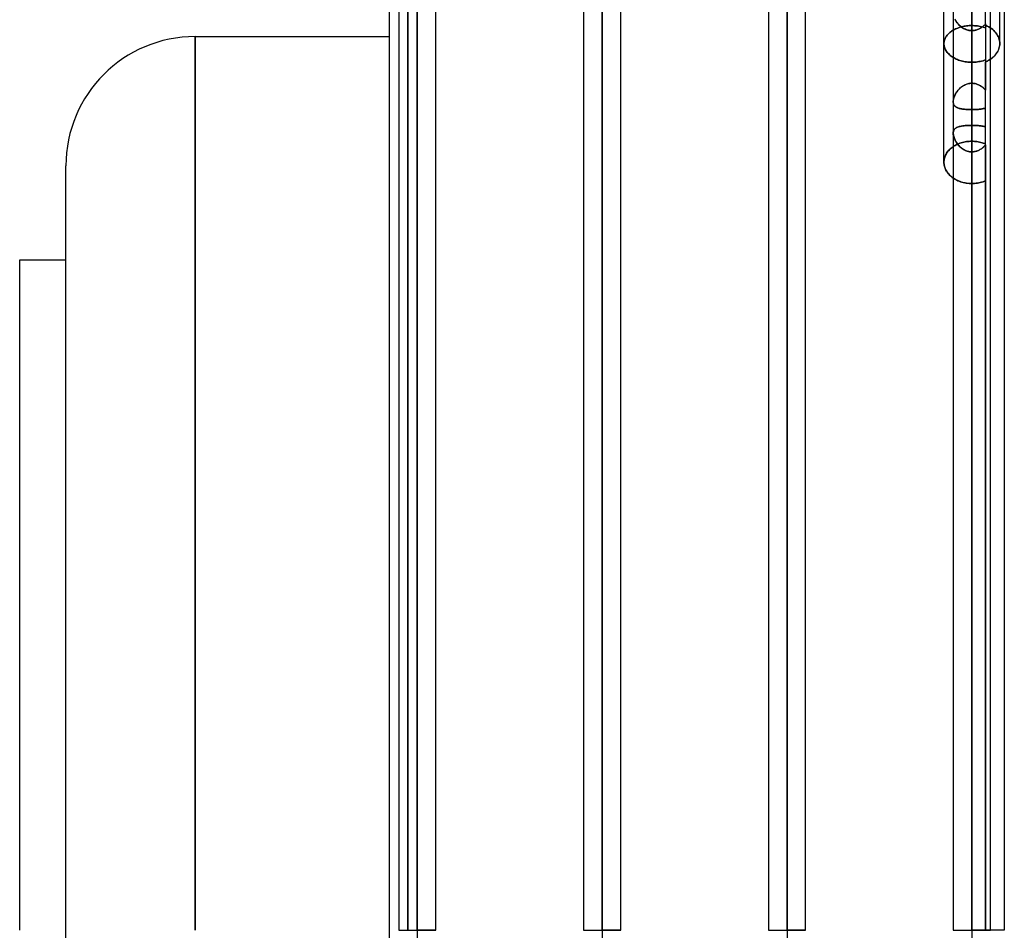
# Model space of a CAD drawing. Header units: millimetres. Extents: x -120 to 100, y -270 to 270.
# Tile 42 of 79: x -70 to -17, y 0 to 49. Entities that reach past the tile are written whole.
import ezdxf

# ---------------------------------------------------------------- set-up
doc = ezdxf.new("R2010")
doc.units = ezdxf.units.MM
doc.layers.add('MAIN-1', color=7, linetype='Continuous')
doc.layers.add('MAIN-2', color=7, linetype='Continuous')

msp = doc.modelspace()

# ---------------------------------------------------------------- linework, layer by layer
at = {"layer": 'MAIN-1'}
for p, q in [((-28.489, 153.345), (-28.489, 0)), ((-18.489, 153.345), (-18.489, 0)), ((-29.496, 152.508), (-29.496, 0)), ((-27.481, 0), (-27.481, 152.399)), ((-19.496, 152.399), (-19.496, 0)), ((-17.481, 0), (-17.481, 152.399)), ((-38.489, 146.091), (-38.489, 0)), ((-37.481, 0), (-37.481, 145.425)), ((-39.496, 145.38), (-39.496, 0)), ((-48.489, 138.963), (-48.489, 0)), ((-49.496, 138.423), (-49.496, 0)), ((-47.481, 0), (-47.481, 138.299)), ((-16.733, 72.54), (-16.733, 0)), ((-50, -62.472), (-50, 62.472)), ((-16.978, 47.987), (-16.978, 51.222)), ((-20, 41.561), (-20, 50.443)), ((-60.5, 0), (-60.5, 48.36)), ((-60.5, 48.36), (-50, 48.36)), ((-16.981, 47.916), (-16.978, 47.987)), ((-17.23, 47.356), (-17.178, 47.42)), ((-17.178, 47.42), (-17.131, 47.486)), ((-17.131, 47.486), (-17.09, 47.555)), ((-17.09, 47.555), (-17.056, 47.626)), ((-17.056, 47.626), (-17.027, 47.698)), ((-17.027, 47.698), (-17.006, 47.771)), ((-17.006, 47.771), (-16.99, 47.844)), ((-16.99, 47.844), (-16.981, 47.916)), ((-17.481, 47.135), (-17.413, 47.185)), ((-17.413, 47.185), (-17.348, 47.238)), ((-17.348, 47.238), (-17.287, 47.295)), ((-17.287, 47.295), (-17.23, 47.356)), ((-20, 41.561), (-19.998, 41.506)), ((-67.5, -41.36), (-67.5, 41.36)), ((-19.998, 41.506), (-19.993, 41.451)), ((-19.993, 41.451), (-19.984, 41.395)), ((-19.984, 41.395), (-19.971, 41.339)), ((-19.971, 41.339), (-19.954, 41.282)), ((-19.954, 41.282), (-19.934, 41.227)), ((-19.934, 41.227), (-19.91, 41.171)), ((-19.91, 41.171), (-19.883, 41.117)), ((-19.883, 41.117), (-19.851, 41.064)), ((-19.851, 41.064), (-19.817, 41.012)), ((-19.817, 41.012), (-19.779, 40.962)), ((-19.779, 40.962), (-19.738, 40.913)), ((-19.738, 40.913), (-19.694, 40.866)), ((-19.694, 40.866), (-19.648, 40.821)), ((-19.648, 40.821), (-19.599, 40.779)), ((-19.599, 40.779), (-19.549, 40.739)), ((-19.549, 40.739), (-19.496, 40.701)), ((-70, 0), (-70, 36.27)), ((-70, 36.27), (-67.5, 36.27)), ((-49.496, 0), (-48.489, 0)), ((-48.489, 0), (-48.489, -138.963)), ((-47.481, 0), (-48.489, 0)), ((-39.496, 0), (-38.489, 0)), ((-38.489, 0), (-38.489, -146.091)), ((-37.481, 0), (-38.489, 0)), ((-29.496, 0), (-28.489, 0)), ((-28.489, 0), (-28.489, -153.345)), ((-27.481, 0), (-28.489, 0)), ((-19.496, 0), (-18.489, 0)), ((-18.489, 0), (-18.489, -153.345)), ((-17.481, 0), (-18.489, 0)), ((-16.733, 0), (-17.481, 0))]:
    msp.add_line(p, q, dxfattribs=at)
msp.add_arc((-60.5, 41.36), 7, 90, 180, dxfattribs=at)
at = {"layer": 'MAIN-2'}
for p, q in [((-28.489, 0), (-28.489, 153.345)), ((-18.489, 0), (-18.489, 153.345)), ((-28.489, 151.835), (-28.489, 0)), ((-28.489, 0), (-28.489, 151.835)), ((-18.489, 0), (-18.489, 152.013)), ((-38.489, 0), (-38.489, 146.091)), ((-38.489, 144.71), (-38.489, 0)), ((-38.489, 0), (-38.489, 144.71)), ((-48.489, 0), (-48.489, 138.963)), ((-48.489, 137.431), (-48.489, 0)), ((-48.489, 0), (-48.489, 137.431)), ((-48.489, 0), (-48.489, 127.737)), ((-48.489, 127.737), (-48.489, 0)), ((-48.489, 126.312), (-48.489, 0)), ((-48.489, 0), (-48.489, 126.312)), ((-48.489, 0), (-48.489, 116.617)), ((-48.489, 116.617), (-48.489, 0)), ((-48.489, 115.192), (-48.489, 0)), ((-48.489, 0), (-48.489, 115.192)), ((-48.489, 0), (-48.489, 105.496)), ((-48.489, 105.496), (-48.489, 0)), ((-48.489, 104.07), (-48.489, 0)), ((-48.489, 0), (-48.489, 104.07)), ((-48.489, 0), (-48.489, 94.373)), ((-48.489, 94.373), (-48.489, 0)), ((-48.489, 92.947), (-48.489, 0)), ((-48.489, 0), (-48.489, 92.947)), ((-48.489, 0), (-48.489, 83.248)), ((-48.489, 83.248), (-48.489, 0)), ((-48.489, 81.821), (-48.489, 0)), ((-48.489, 0), (-48.489, 81.821)), ((-48.489, 0), (-48.489, 72.119)), ((-48.489, 72.119), (-48.489, 0)), ((-48.489, 70.873), (-48.489, 0)), ((-48.489, 0), (-48.489, 70.873)), ((-38.489, 0), (-38.489, 65.07)), ((-38.489, 65.07), (-38.489, 0)), ((-49, 63.472), (-49, 0)), ((-49, 0), (-49, 63.472)), ((-38.489, 63.743), (-38.489, 0)), ((-38.489, 0), (-38.489, 63.743)), ((-28.489, 0), (-28.489, 57.927)), ((-28.489, 57.927), (-28.489, 0)), ((-28.489, 56.611), (-28.489, 0)), ((-28.489, 0), (-28.489, 56.611)), ((-17.743, 48.967), (-17.743, 53.519)), ((-18.489, 51.536), (-18.489, 0)), ((-18.489, 51.536), (-18.489, 45.832)), ((-18.489, 45.832), (-18.489, 51.536)), ((-18.489, 0), (-18.489, 50.779)), ((-18.489, 50.779), (-18.489, 0)), ((-18.489, 50.67), (-18.489, 48.952)), ((-18.489, 48.952), (-18.489, 50.67)), ((-18.489, 50.106), (-18.489, 45.832)), ((-18.489, 45.832), (-18.489, 50.106)), ((-19.408, 49.311), (-19.386, 49.267)), ((-19.374, 49.246), (-19.399, 49.292)), ((-19.386, 49.267), (-19.361, 49.222)), ((-19.347, 49.199), (-19.374, 49.246)), ((-19.361, 49.222), (-19.334, 49.179)), ((-19.317, 49.154), (-19.347, 49.199)), ((-19.334, 49.179), (-19.305, 49.136)), ((-19.285, 49.109), (-19.317, 49.154)), ((-19.305, 49.136), (-19.273, 49.093)), ((-19.25, 49.064), (-19.285, 49.109)), ((-19.273, 49.093), (-19.24, 49.052)), ((-19.213, 49.021), (-19.25, 49.064)), ((-19.24, 49.052), (-19.205, 49.013)), ((-19.173, 48.98), (-19.213, 49.021)), ((-19.205, 49.013), (-19.167, 48.974)), ((-18.489, 49.271), (-18.489, 0)), ((-18.489, 0), (-18.489, 49.271)), ((-18.489, 43.551), (-18.489, 49.271)), ((-18.489, 49.271), (-18.489, 43.551)), ((-17.773, 49.013), (-17.804, 48.981)), ((-17.803, 48.981), (-17.772, 49.013)), ((-17.743, 49.046), (-17.773, 49.013)), ((-17.772, 49.013), (-17.743, 49.046)), ((-17.743, 49.046), (-17.743, 46.991)), ((-19.758, 48.507), (-19.796, 48.467)), ((-19.796, 48.467), (-19.758, 48.507)), ((-19.717, 48.546), (-19.758, 48.507)), ((-19.758, 48.507), (-19.717, 48.546)), ((-19.674, 48.583), (-19.717, 48.546)), ((-19.717, 48.546), (-19.674, 48.583)), ((-19.629, 48.618), (-19.674, 48.583)), ((-19.674, 48.583), (-19.629, 48.618)), ((-19.582, 48.652), (-19.629, 48.618)), ((-19.629, 48.618), (-19.582, 48.652)), ((-19.533, 48.683), (-19.582, 48.652)), ((-19.582, 48.652), (-19.533, 48.683)), ((-19.481, 48.714), (-19.533, 48.683)), ((-19.533, 48.683), (-19.481, 48.714)), ((-19.427, 48.743), (-19.481, 48.714)), ((-19.481, 48.714), (-19.427, 48.743)), ((-19.37, 48.77), (-19.427, 48.743)), ((-19.427, 48.743), (-19.37, 48.77)), ((-19.31, 48.797), (-19.37, 48.77)), ((-19.37, 48.77), (-19.31, 48.797)), ((-19.248, 48.821), (-19.31, 48.797)), ((-19.31, 48.797), (-19.248, 48.821)), ((-19.184, 48.844), (-19.248, 48.821)), ((-19.248, 48.821), (-19.184, 48.844)), ((-19.118, 48.864), (-19.184, 48.844)), ((-19.184, 48.844), (-19.118, 48.864)), ((-19.13, 48.939), (-19.173, 48.98)), ((-19.167, 48.974), (-19.128, 48.938)), ((-19.086, 48.901), (-19.13, 48.939)), ((-19.128, 48.938), (-19.087, 48.903)), ((-19.051, 48.883), (-19.118, 48.864)), ((-19.118, 48.864), (-19.051, 48.883)), ((-19.087, 48.903), (-19.045, 48.87)), ((-19.039, 48.865), (-19.086, 48.901)), ((-18.982, 48.899), (-19.051, 48.883)), ((-19.051, 48.883), (-18.982, 48.899)), ((-19.045, 48.87), (-19, 48.839)), ((-18.99, 48.832), (-19.039, 48.865)), ((-19, 48.839), (-18.955, 48.81)), ((-18.94, 48.802), (-18.99, 48.832)), ((-18.912, 48.914), (-18.982, 48.899)), ((-18.982, 48.899), (-18.912, 48.914)), ((-18.955, 48.81), (-18.907, 48.784)), ((-18.888, 48.774), (-18.94, 48.802)), ((-18.842, 48.926), (-18.912, 48.914)), ((-18.912, 48.914), (-18.842, 48.926)), ((-18.907, 48.784), (-18.858, 48.76)), ((-18.834, 48.75), (-18.888, 48.774)), ((-18.858, 48.76), (-18.808, 48.739)), ((-18.771, 48.935), (-18.842, 48.926)), ((-18.842, 48.926), (-18.771, 48.935)), ((-18.778, 48.729), (-18.834, 48.75)), ((-18.808, 48.739), (-18.756, 48.722)), ((-18.722, 48.711), (-18.778, 48.729)), ((-18.7, 48.943), (-18.771, 48.935)), ((-18.771, 48.935), (-18.7, 48.943)), ((-18.756, 48.722), (-18.704, 48.707)), ((-18.664, 48.698), (-18.722, 48.711)), ((-18.704, 48.707), (-18.651, 48.695)), ((-18.629, 48.948), (-18.7, 48.943)), ((-18.7, 48.943), (-18.629, 48.948)), ((-18.606, 48.688), (-18.664, 48.698)), ((-18.651, 48.695), (-18.598, 48.687)), ((-18.558, 48.951), (-18.629, 48.948)), ((-18.629, 48.948), (-18.558, 48.951)), ((-18.548, 48.682), (-18.606, 48.688)), ((-18.598, 48.687), (-18.543, 48.682)), ((-18.489, 48.952), (-18.558, 48.951)), ((-18.558, 48.951), (-18.489, 48.952)), ((-18.489, 48.68), (-18.548, 48.682)), ((-18.543, 48.682), (-18.489, 48.68)), ((-18.414, 48.951), (-18.489, 48.952)), ((-18.489, 48.952), (-18.414, 48.951)), ((-18.443, 48.681), (-18.489, 48.68)), ((-18.489, 48.68), (-18.443, 48.681)), ((-18.489, 44.405), (-18.489, 48.68)), ((-18.489, 48.68), (-18.489, 44.405)), ((-18.489, 46.968), (-18.489, 48.68)), ((-18.489, 48.68), (-18.489, 46.968)), ((-18.398, 48.685), (-18.443, 48.681)), ((-18.443, 48.681), (-18.398, 48.685)), ((-18.338, 48.947), (-18.414, 48.951)), ((-18.414, 48.951), (-18.338, 48.947)), ((-18.353, 48.69), (-18.398, 48.685)), ((-18.398, 48.685), (-18.354, 48.69)), ((-18.354, 48.69), (-18.309, 48.698)), ((-18.308, 48.699), (-18.353, 48.69)), ((-18.261, 48.941), (-18.338, 48.947)), ((-18.338, 48.947), (-18.261, 48.941)), ((-18.309, 48.698), (-18.265, 48.709)), ((-18.264, 48.709), (-18.308, 48.699)), ((-18.265, 48.709), (-18.222, 48.721)), ((-18.221, 48.722), (-18.264, 48.709)), ((-18.184, 48.932), (-18.261, 48.941)), ((-18.261, 48.941), (-18.184, 48.932)), ((-18.222, 48.721), (-18.179, 48.736)), ((-18.178, 48.736), (-18.221, 48.722)), ((-18.108, 48.921), (-18.184, 48.932)), ((-18.184, 48.932), (-18.108, 48.921)), ((-18.179, 48.736), (-18.136, 48.753)), ((-18.136, 48.753), (-18.178, 48.736)), ((-18.095, 48.772), (-18.136, 48.753)), ((-18.136, 48.753), (-18.095, 48.772)), ((-18.032, 48.907), (-18.108, 48.921)), ((-18.108, 48.921), (-18.032, 48.907)), ((-18.054, 48.793), (-18.095, 48.772)), ((-18.095, 48.772), (-18.055, 48.792)), ((-18.055, 48.792), (-18.015, 48.815)), ((-18.015, 48.815), (-18.054, 48.793)), ((-17.958, 48.891), (-18.032, 48.907)), ((-18.032, 48.907), (-17.958, 48.891)), ((-17.977, 48.839), (-18.015, 48.815)), ((-18.015, 48.815), (-17.977, 48.839)), ((-17.94, 48.865), (-17.977, 48.839)), ((-17.977, 48.839), (-17.94, 48.865)), ((-17.884, 48.872), (-17.958, 48.891)), ((-17.958, 48.891), (-17.884, 48.872)), ((-17.904, 48.892), (-17.94, 48.865)), ((-17.94, 48.865), (-17.904, 48.892)), ((-17.869, 48.92), (-17.904, 48.892)), ((-17.904, 48.892), (-17.869, 48.92)), ((-17.813, 48.85), (-17.884, 48.872)), ((-17.884, 48.872), (-17.813, 48.85)), ((-17.836, 48.95), (-17.869, 48.92)), ((-17.869, 48.92), (-17.835, 48.95)), ((-17.804, 48.981), (-17.836, 48.95)), ((-17.835, 48.95), (-17.803, 48.981)), ((-17.743, 48.826), (-17.813, 48.85)), ((-17.813, 48.85), (-17.743, 48.826)), ((-17.657, 48.927), (-17.743, 48.967)), ((-17.743, 48.967), (-17.743, 45.453)), ((-17.743, 48.967), (-17.657, 48.927)), ((-17.576, 48.885), (-17.657, 48.927)), ((-17.657, 48.927), (-17.576, 48.885)), ((-17.499, 48.839), (-17.576, 48.885)), ((-17.576, 48.885), (-17.499, 48.839)), ((-17.427, 48.79), (-17.499, 48.839)), ((-17.499, 48.839), (-17.427, 48.79)), ((-17.361, 48.738), (-17.427, 48.79)), ((-17.427, 48.79), (-17.361, 48.738)), ((-17.298, 48.682), (-17.361, 48.738)), ((-17.361, 48.738), (-17.298, 48.682)), ((-17.239, 48.622), (-17.298, 48.682)), ((-17.298, 48.682), (-17.239, 48.622)), ((-17.185, 48.559), (-17.239, 48.622)), ((-17.239, 48.622), (-17.185, 48.559)), ((-17.137, 48.493), (-17.185, 48.559)), ((-17.185, 48.559), (-17.137, 48.493)), ((-17.095, 48.424), (-17.137, 48.493)), ((-17.137, 48.493), (-17.095, 48.424)), ((-60.5, 48.36), (-60.5, 0)), ((-19.998, 48.019), (-20, 47.973)), ((-20, 47.973), (-19.998, 48.019)), ((-20, 47.973), (-19.998, 47.926)), ((-19.998, 47.926), (-20, 47.973)), ((-19.993, 48.065), (-19.998, 48.019)), ((-19.998, 48.019), (-19.993, 48.065)), ((-19.985, 48.111), (-19.993, 48.065)), ((-19.993, 48.065), (-19.985, 48.111)), ((-19.973, 48.157), (-19.985, 48.111)), ((-19.985, 48.111), (-19.973, 48.157)), ((-19.958, 48.204), (-19.973, 48.157)), ((-19.973, 48.157), (-19.958, 48.204)), ((-19.939, 48.249), (-19.958, 48.204)), ((-19.958, 48.204), (-19.939, 48.249)), ((-19.917, 48.295), (-19.939, 48.249)), ((-19.939, 48.249), (-19.917, 48.295)), ((-19.892, 48.339), (-19.917, 48.295)), ((-19.917, 48.295), (-19.892, 48.339)), ((-19.863, 48.383), (-19.892, 48.339)), ((-19.892, 48.339), (-19.863, 48.383)), ((-19.831, 48.426), (-19.863, 48.383)), ((-19.863, 48.383), (-19.831, 48.426)), ((-19.796, 48.467), (-19.831, 48.426)), ((-19.831, 48.426), (-19.796, 48.467)), ((-17.059, 48.353), (-17.095, 48.424)), ((-17.095, 48.424), (-17.059, 48.353)), ((-17.029, 48.281), (-17.059, 48.353)), ((-17.059, 48.353), (-17.029, 48.281)), ((-17.007, 48.207), (-17.029, 48.281)), ((-17.029, 48.281), (-17.007, 48.207)), ((-16.99, 48.133), (-17.007, 48.207)), ((-17.007, 48.207), (-16.99, 48.133)), ((-16.981, 48.06), (-16.99, 48.133)), ((-16.99, 48.133), (-16.981, 48.06)), ((-16.978, 47.987), (-16.981, 48.06)), ((-16.981, 48.06), (-16.978, 47.987)), ((-16.978, 47.987), (-16.98, 47.919)), ((-19.998, 47.926), (-19.993, 47.878)), ((-19.993, 47.878), (-19.998, 47.926)), ((-19.993, 47.878), (-19.984, 47.83)), ((-19.984, 47.83), (-19.993, 47.878)), ((-19.984, 47.83), (-19.971, 47.782)), ((-19.971, 47.782), (-19.984, 47.83)), ((-19.971, 47.782), (-19.955, 47.734)), ((-19.955, 47.734), (-19.971, 47.782)), ((-19.955, 47.734), (-19.936, 47.686)), ((-19.936, 47.686), (-19.955, 47.734)), ((-19.936, 47.686), (-19.912, 47.639)), ((-19.912, 47.639), (-19.936, 47.686)), ((-19.912, 47.639), (-19.885, 47.592)), ((-19.885, 47.592), (-19.912, 47.639)), ((-19.885, 47.592), (-19.855, 47.546)), ((-19.855, 47.546), (-19.885, 47.592)), ((-19.855, 47.546), (-19.821, 47.501)), ((-19.821, 47.501), (-19.855, 47.546)), ((-19.821, 47.501), (-19.784, 47.458)), ((-19.784, 47.458), (-19.821, 47.501)), ((-19.784, 47.458), (-19.743, 47.416)), ((-19.743, 47.416), (-19.784, 47.458)), ((-19.743, 47.416), (-19.7, 47.376)), ((-19.7, 47.376), (-19.743, 47.416)), ((-17.162, 47.441), (-17.21, 47.379)), ((-17.119, 47.506), (-17.162, 47.441)), ((-17.081, 47.573), (-17.119, 47.506)), ((-17.049, 47.641), (-17.081, 47.573)), ((-17.023, 47.71), (-17.049, 47.641)), ((-17.003, 47.78), (-17.023, 47.71)), ((-16.989, 47.85), (-17.003, 47.78)), ((-16.98, 47.919), (-16.989, 47.85)), ((-19.7, 47.376), (-19.655, 47.337)), ((-19.655, 47.337), (-19.7, 47.376)), ((-19.655, 47.337), (-19.607, 47.3)), ((-19.607, 47.3), (-19.655, 47.337)), ((-19.607, 47.3), (-19.558, 47.265)), ((-19.558, 47.265), (-19.607, 47.3)), ((-19.558, 47.265), (-19.506, 47.232)), ((-19.506, 47.232), (-19.558, 47.265)), ((-19.506, 47.232), (-19.451, 47.2)), ((-19.451, 47.2), (-19.506, 47.232)), ((-19.451, 47.2), (-19.393, 47.17)), ((-19.393, 47.17), (-19.451, 47.2)), ((-19.393, 47.17), (-19.333, 47.141)), ((-19.333, 47.141), (-19.393, 47.17)), ((-19.333, 47.141), (-19.269, 47.114)), ((-19.269, 47.114), (-19.333, 47.141)), ((-19.269, 47.114), (-19.204, 47.089)), ((-19.204, 47.089), (-19.269, 47.114)), ((-19.204, 47.089), (-19.137, 47.066)), ((-19.137, 47.066), (-19.204, 47.089)), ((-19.137, 47.066), (-19.068, 47.046)), ((-19.068, 47.046), (-19.137, 47.066)), ((-19.068, 47.046), (-18.997, 47.027)), ((-18.997, 47.027), (-19.068, 47.046)), ((-18.997, 47.027), (-18.925, 47.012)), ((-18.925, 47.012), (-18.997, 47.027)), ((-18.925, 47.012), (-18.853, 46.998)), ((-18.853, 46.998), (-18.925, 47.012)), ((-18.853, 46.998), (-18.78, 46.987)), ((-18.78, 46.987), (-18.853, 46.998)), ((-18.78, 46.987), (-18.706, 46.979)), ((-18.706, 46.979), (-18.78, 46.987)), ((-18.706, 46.979), (-18.633, 46.973)), ((-18.633, 46.973), (-18.706, 46.979)), ((-18.633, 46.973), (-18.561, 46.969)), ((-18.561, 46.969), (-18.633, 46.973)), ((-18.561, 46.969), (-18.489, 46.968)), ((-18.489, 46.968), (-18.561, 46.969)), ((-18.489, 46.968), (-18.414, 46.969)), ((-18.414, 46.969), (-18.489, 46.968)), ((-18.414, 46.969), (-18.338, 46.973)), ((-18.338, 46.973), (-18.414, 46.969)), ((-18.338, 46.973), (-18.261, 46.98)), ((-18.261, 46.98), (-18.338, 46.973)), ((-18.261, 46.98), (-18.184, 46.989)), ((-18.184, 46.989), (-18.261, 46.98)), ((-18.184, 46.989), (-18.108, 47.001)), ((-18.108, 47.001), (-18.184, 46.989)), ((-18.108, 47.001), (-18.032, 47.016)), ((-18.032, 47.016), (-18.108, 47.001)), ((-18.032, 47.016), (-17.958, 47.033)), ((-17.958, 47.033), (-18.032, 47.016)), ((-17.958, 47.033), (-17.884, 47.053)), ((-17.884, 47.053), (-17.958, 47.033)), ((-17.884, 47.053), (-17.813, 47.076)), ((-17.813, 47.076), (-17.884, 47.053)), ((-17.813, 47.076), (-17.743, 47.1)), ((-17.743, 47.1), (-17.813, 47.076)), ((-17.662, 47.029), (-17.743, 46.991)), ((-17.743, 46.991), (-17.696, 47.013)), ((-17.743, 0), (-17.743, 46.991)), ((-17.696, 47.013), (-17.651, 47.035)), ((-17.585, 47.07), (-17.662, 47.029)), ((-17.651, 47.035), (-17.606, 47.059)), ((-17.606, 47.059), (-17.563, 47.083)), ((-17.512, 47.115), (-17.585, 47.07)), ((-17.563, 47.083), (-17.521, 47.109)), ((-17.521, 47.109), (-17.481, 47.135)), ((-17.444, 47.161), (-17.512, 47.115)), ((-17.38, 47.211), (-17.444, 47.161)), ((-17.32, 47.263), (-17.38, 47.211)), ((-17.263, 47.32), (-17.32, 47.263)), ((-17.21, 47.379), (-17.263, 47.32)), ((-18.719, 45.8), (-18.662, 45.814)), ((-18.649, 45.816), (-18.702, 45.804)), ((-18.662, 45.814), (-18.605, 45.824)), ((-18.596, 45.825), (-18.649, 45.816)), ((-18.605, 45.824), (-18.547, 45.83)), ((-18.543, 45.83), (-18.596, 45.825)), ((-18.547, 45.83), (-18.489, 45.832)), ((-18.489, 45.832), (-18.543, 45.83)), ((-18.443, 45.83), (-18.489, 45.832)), ((-18.489, 45.832), (-18.443, 45.83)), ((-18.397, 45.827), (-18.443, 45.83)), ((-18.443, 45.83), (-18.397, 45.827)), ((-18.352, 45.82), (-18.397, 45.827)), ((-18.397, 45.827), (-18.352, 45.82)), ((-18.306, 45.812), (-18.352, 45.82)), ((-18.352, 45.82), (-18.308, 45.812)), ((-18.308, 45.812), (-18.263, 45.801)), ((-18.262, 45.801), (-18.306, 45.812)), ((-19.349, 45.291), (-19.373, 45.249)), ((-19.359, 45.274), (-19.331, 45.32)), ((-19.322, 45.334), (-19.349, 45.291)), ((-19.331, 45.32), (-19.301, 45.365)), ((-19.294, 45.375), (-19.322, 45.334)), ((-19.301, 45.365), (-19.269, 45.409)), ((-19.263, 45.417), (-19.294, 45.375)), ((-19.269, 45.409), (-19.234, 45.453)), ((-19.231, 45.457), (-19.263, 45.417)), ((-19.234, 45.453), (-19.197, 45.495)), ((-19.196, 45.496), (-19.231, 45.457)), ((-19.197, 45.495), (-19.158, 45.536)), ((-19.159, 45.535), (-19.196, 45.496)), ((-19.121, 45.571), (-19.159, 45.535)), ((-19.158, 45.536), (-19.117, 45.575)), ((-19.08, 45.606), (-19.121, 45.571)), ((-19.117, 45.575), (-19.073, 45.612)), ((-19.038, 45.64), (-19.08, 45.606)), ((-19.073, 45.612), (-19.028, 45.647)), ((-18.995, 45.671), (-19.038, 45.64)), ((-19.028, 45.647), (-18.981, 45.68)), ((-18.949, 45.7), (-18.995, 45.671)), ((-18.981, 45.68), (-18.932, 45.71)), ((-18.902, 45.726), (-18.949, 45.7)), ((-18.932, 45.71), (-18.881, 45.737)), ((-18.854, 45.75), (-18.902, 45.726)), ((-18.881, 45.737), (-18.828, 45.761)), ((-18.804, 45.771), (-18.854, 45.75)), ((-18.828, 45.761), (-18.774, 45.782)), ((-18.753, 45.789), (-18.804, 45.771)), ((-18.774, 45.782), (-18.719, 45.8)), ((-18.702, 45.804), (-18.753, 45.789)), ((-18.263, 45.801), (-18.22, 45.788)), ((-18.218, 45.787), (-18.262, 45.801)), ((-18.22, 45.788), (-18.176, 45.772)), ((-18.175, 45.772), (-18.218, 45.787)), ((-18.176, 45.772), (-18.134, 45.755)), ((-18.133, 45.754), (-18.175, 45.772)), ((-18.134, 45.755), (-18.093, 45.735)), ((-18.091, 45.734), (-18.133, 45.754)), ((-18.093, 45.735), (-18.052, 45.714)), ((-18.051, 45.713), (-18.091, 45.734)), ((-18.052, 45.714), (-18.013, 45.69)), ((-18.012, 45.69), (-18.051, 45.713)), ((-18.013, 45.69), (-17.975, 45.665)), ((-17.974, 45.665), (-18.012, 45.69)), ((-17.975, 45.665), (-17.938, 45.639)), ((-17.937, 45.638), (-17.974, 45.665)), ((-17.938, 45.639), (-17.902, 45.611)), ((-17.902, 45.61), (-17.937, 45.638)), ((-17.902, 45.611), (-17.868, 45.581)), ((-17.867, 45.581), (-17.902, 45.61)), ((-17.868, 45.581), (-17.834, 45.551)), ((-17.834, 45.55), (-17.867, 45.581)), ((-17.834, 45.551), (-17.803, 45.519)), ((-17.803, 45.519), (-17.834, 45.55)), ((-17.772, 45.486), (-17.803, 45.519)), ((-17.803, 45.519), (-17.772, 45.486)), ((-17.743, 45.453), (-17.772, 45.486)), ((-17.772, 45.486), (-17.743, 45.453)), ((-19.496, 44.833), (-19.495, 44.873)), ((-19.495, 44.871), (-19.496, 44.833)), ((-19.496, 44.833), (-19.495, 44.797)), ((-19.495, 44.795), (-19.496, 44.833)), ((-19.495, 44.873), (-19.49, 44.914)), ((-19.491, 44.909), (-19.495, 44.871)), ((-19.495, 44.797), (-19.491, 44.762)), ((-19.49, 44.758), (-19.495, 44.795)), ((-19.484, 44.95), (-19.491, 44.909)), ((-19.491, 44.762), (-19.484, 44.729)), ((-19.49, 44.914), (-19.483, 44.957)), ((-19.482, 44.724), (-19.49, 44.758)), ((-19.475, 44.991), (-19.484, 44.95)), ((-19.483, 44.957), (-19.473, 45.001)), ((-19.464, 45.034), (-19.475, 44.991)), ((-19.473, 45.001), (-19.46, 45.046)), ((-19.45, 45.076), (-19.464, 45.034)), ((-19.46, 45.046), (-19.445, 45.091)), ((-19.434, 45.12), (-19.45, 45.076)), ((-19.445, 45.091), (-19.427, 45.137)), ((-19.416, 45.163), (-19.434, 45.12)), ((-19.427, 45.137), (-19.407, 45.182)), ((-19.395, 45.206), (-19.416, 45.163)), ((-19.407, 45.182), (-19.384, 45.228)), ((-19.373, 45.249), (-19.395, 45.206)), ((-19.384, 45.228), (-19.359, 45.274)), ((-19.484, 44.729), (-19.474, 44.698)), ((-19.471, 44.691), (-19.482, 44.724)), ((-19.474, 44.698), (-19.461, 44.669)), ((-19.457, 44.662), (-19.471, 44.691)), ((-19.461, 44.669), (-19.446, 44.643)), ((-19.44, 44.635), (-19.457, 44.662)), ((-19.446, 44.643), (-19.428, 44.618)), ((-19.421, 44.61), (-19.44, 44.635)), ((-19.428, 44.618), (-19.408, 44.596)), ((-19.399, 44.587), (-19.421, 44.61)), ((-19.408, 44.596), (-19.386, 44.575)), ((-19.374, 44.566), (-19.399, 44.587)), ((-19.386, 44.575), (-19.361, 44.556)), ((-19.347, 44.547), (-19.374, 44.566)), ((-19.361, 44.556), (-19.334, 44.539)), ((-19.317, 44.529), (-19.347, 44.547)), ((-19.334, 44.539), (-19.305, 44.523)), ((-19.285, 44.514), (-19.317, 44.529)), ((-19.305, 44.523), (-19.273, 44.508)), ((-19.25, 44.499), (-19.285, 44.514)), ((-19.273, 44.508), (-19.24, 44.495)), ((-19.213, 44.486), (-19.25, 44.499)), ((-19.24, 44.495), (-19.205, 44.483)), ((-19.173, 44.474), (-19.213, 44.486)), ((-19.205, 44.483), (-19.167, 44.472)), ((-19.13, 44.463), (-19.173, 44.474)), ((-19.167, 44.472), (-19.128, 44.462)), ((-19.086, 44.453), (-19.13, 44.463)), ((-19.128, 44.462), (-19.087, 44.453)), ((-19.087, 44.453), (-19.045, 44.445)), ((-19.039, 44.444), (-19.086, 44.453)), ((-19.045, 44.445), (-19, 44.438)), ((-18.99, 44.437), (-19.039, 44.444)), ((-19, 44.438), (-18.955, 44.432)), ((-18.94, 44.43), (-18.99, 44.437)), ((-18.955, 44.432), (-18.907, 44.426)), ((-18.888, 44.424), (-18.94, 44.43)), ((-18.907, 44.426), (-18.858, 44.421)), ((-18.834, 44.419), (-18.888, 44.424)), ((-18.858, 44.421), (-18.808, 44.417)), ((-18.778, 44.415), (-18.834, 44.419)), ((-18.808, 44.417), (-18.756, 44.413)), ((-18.722, 44.411), (-18.778, 44.415)), ((-18.756, 44.413), (-18.704, 44.41)), ((-18.664, 44.409), (-18.722, 44.411)), ((-18.704, 44.41), (-18.651, 44.408)), ((-18.606, 44.407), (-18.664, 44.409)), ((-18.651, 44.408), (-18.598, 44.407)), ((-18.548, 44.406), (-18.606, 44.407)), ((-18.598, 44.407), (-18.543, 44.406)), ((-18.489, 44.405), (-18.548, 44.406)), ((-18.543, 44.406), (-18.489, 44.405)), ((-18.489, 44.405), (-18.443, 44.406)), ((-18.443, 44.406), (-18.489, 44.405)), ((-18.489, 44.405), (-18.489, 42.694)), ((-18.489, 42.694), (-18.489, 44.405)), ((-18.443, 44.406), (-18.398, 44.406)), ((-18.398, 44.406), (-18.443, 44.406)), ((-18.398, 44.406), (-18.354, 44.407)), ((-18.353, 44.407), (-18.398, 44.406)), ((-18.354, 44.407), (-18.309, 44.409)), ((-18.308, 44.409), (-18.353, 44.407)), ((-18.309, 44.409), (-18.265, 44.411)), ((-18.264, 44.411), (-18.308, 44.409)), ((-18.265, 44.411), (-18.222, 44.413)), ((-18.221, 44.413), (-18.264, 44.411)), ((-18.222, 44.413), (-18.179, 44.416)), ((-18.178, 44.416), (-18.221, 44.413)), ((-18.179, 44.416), (-18.136, 44.42)), ((-18.136, 44.42), (-18.178, 44.416)), ((-18.136, 44.42), (-18.095, 44.423)), ((-18.095, 44.423), (-18.136, 44.42)), ((-18.095, 44.423), (-18.055, 44.428)), ((-18.054, 44.428), (-18.095, 44.423)), ((-18.055, 44.428), (-18.015, 44.433)), ((-18.015, 44.433), (-18.054, 44.428)), ((-18.015, 44.433), (-17.977, 44.438)), ((-17.977, 44.438), (-18.015, 44.433)), ((-17.977, 44.438), (-17.94, 44.444)), ((-17.94, 44.444), (-17.977, 44.438)), ((-17.94, 44.444), (-17.904, 44.451)), ((-17.904, 44.451), (-17.94, 44.444)), ((-17.904, 44.451), (-17.869, 44.458)), ((-17.869, 44.458), (-17.904, 44.451)), ((-17.869, 44.458), (-17.835, 44.466)), ((-17.836, 44.466), (-17.869, 44.458)), ((-17.804, 44.474), (-17.836, 44.466)), ((-17.835, 44.466), (-17.803, 44.474)), ((-17.773, 44.483), (-17.804, 44.474)), ((-17.803, 44.474), (-17.772, 44.483)), ((-17.743, 44.493), (-17.773, 44.483)), ((-17.772, 44.483), (-17.743, 44.493)), ((-19.494, 43.173), (-19.496, 43.132)), ((-19.496, 43.132), (-19.495, 43.169)), ((-19.495, 43.169), (-19.491, 43.204)), ((-19.489, 43.212), (-19.494, 43.173)), ((-19.491, 43.204), (-19.483, 43.237)), ((-19.48, 43.249), (-19.489, 43.212)), ((-19.483, 43.237), (-19.474, 43.268)), ((-19.468, 43.282), (-19.48, 43.249)), ((-19.474, 43.268), (-19.461, 43.296)), ((-19.452, 43.313), (-19.468, 43.282)), ((-19.461, 43.296), (-19.446, 43.322)), ((-19.433, 43.341), (-19.452, 43.313)), ((-19.446, 43.322), (-19.428, 43.347)), ((-19.41, 43.366), (-19.433, 43.341)), ((-19.428, 43.347), (-19.408, 43.369)), ((-19.385, 43.389), (-19.41, 43.366)), ((-19.408, 43.369), (-19.385, 43.389)), ((-19.357, 43.41), (-19.385, 43.389)), ((-19.385, 43.389), (-19.36, 43.408)), ((-19.36, 43.408), (-19.333, 43.425)), ((-19.325, 43.429), (-19.357, 43.41)), ((-19.333, 43.425), (-19.304, 43.44)), ((-19.291, 43.446), (-19.325, 43.429)), ((-19.304, 43.44), (-19.272, 43.454)), ((-19.254, 43.462), (-19.291, 43.446)), ((-19.272, 43.454), (-19.239, 43.467)), ((-19.213, 43.476), (-19.254, 43.462)), ((-19.239, 43.467), (-19.203, 43.479)), ((-19.17, 43.488), (-19.213, 43.476)), ((-19.203, 43.479), (-19.166, 43.489)), ((-19.124, 43.499), (-19.17, 43.488)), ((-19.166, 43.489), (-19.127, 43.498)), ((-19.127, 43.498), (-19.086, 43.507)), ((-19.075, 43.509), (-19.124, 43.499)), ((-19.086, 43.507), (-19.043, 43.514)), ((-19.024, 43.517), (-19.075, 43.509)), ((-19.043, 43.514), (-18.999, 43.521)), ((-18.971, 43.525), (-19.024, 43.517)), ((-18.999, 43.521), (-18.953, 43.527)), ((-18.916, 43.531), (-18.971, 43.525)), ((-18.953, 43.527), (-18.906, 43.532)), ((-18.859, 43.537), (-18.916, 43.531)), ((-18.906, 43.532), (-18.857, 43.537)), ((-18.8, 43.541), (-18.859, 43.537)), ((-18.857, 43.537), (-18.807, 43.541)), ((-18.807, 43.541), (-18.755, 43.544)), ((-18.739, 43.545), (-18.8, 43.541)), ((-18.755, 43.544), (-18.703, 43.547)), ((-18.678, 43.548), (-18.739, 43.545)), ((-18.703, 43.547), (-18.65, 43.549)), ((-18.615, 43.55), (-18.678, 43.548)), ((-18.65, 43.549), (-18.597, 43.55)), ((-18.552, 43.551), (-18.615, 43.55)), ((-18.597, 43.55), (-18.543, 43.551)), ((-18.489, 43.551), (-18.552, 43.551)), ((-18.543, 43.551), (-18.489, 43.551)), ((-18.489, 0), (-18.489, 43.551)), ((-18.489, 43.551), (-18.489, 0)), ((-18.489, 43.551), (-18.443, 43.551)), ((-18.443, 43.551), (-18.489, 43.551)), ((-18.443, 43.551), (-18.398, 43.551)), ((-18.398, 43.551), (-18.443, 43.551)), ((-18.398, 43.551), (-18.354, 43.55)), ((-18.354, 43.55), (-18.398, 43.551)), ((-18.354, 43.55), (-18.309, 43.548)), ((-18.309, 43.548), (-18.354, 43.55)), ((-18.309, 43.548), (-18.265, 43.546)), ((-18.265, 43.546), (-18.309, 43.548)), ((-18.265, 43.546), (-18.222, 43.544)), ((-18.221, 43.544), (-18.265, 43.546)), ((-18.222, 43.544), (-18.179, 43.541)), ((-18.179, 43.541), (-18.221, 43.544)), ((-18.179, 43.541), (-18.137, 43.538)), ((-18.137, 43.538), (-18.179, 43.541)), ((-18.137, 43.538), (-18.096, 43.535)), ((-18.095, 43.535), (-18.137, 43.538)), ((-18.096, 43.535), (-18.055, 43.531)), ((-18.055, 43.531), (-18.095, 43.535)), ((-18.055, 43.531), (-18.016, 43.526)), ((-18.016, 43.526), (-18.055, 43.531)), ((-18.016, 43.526), (-17.978, 43.521)), ((-17.977, 43.521), (-18.016, 43.526)), ((-17.978, 43.521), (-17.94, 43.515)), ((-17.94, 43.515), (-17.977, 43.521)), ((-17.94, 43.515), (-17.904, 43.509)), ((-17.904, 43.509), (-17.94, 43.515)), ((-17.904, 43.509), (-17.869, 43.502)), ((-17.87, 43.503), (-17.904, 43.509)), ((-17.836, 43.495), (-17.87, 43.503)), ((-17.869, 43.502), (-17.836, 43.495)), ((-17.836, 43.495), (-17.803, 43.487)), ((-17.804, 43.487), (-17.836, 43.495)), ((-17.773, 43.478), (-17.804, 43.487)), ((-17.803, 43.487), (-17.773, 43.478)), ((-17.773, 43.478), (-17.743, 43.469)), ((-17.743, 43.469), (-17.773, 43.478)), ((-19.496, 43.132), (-19.495, 43.089)), ((-19.495, 43.094), (-19.496, 43.132)), ((-19.491, 43.054), (-19.495, 43.094)), ((-19.495, 43.089), (-19.489, 43.044)), ((-19.484, 43.013), (-19.491, 43.054)), ((-19.489, 43.044), (-19.481, 42.997)), ((-19.475, 42.97), (-19.484, 43.013)), ((-19.481, 42.997), (-19.469, 42.949)), ((-19.463, 42.927), (-19.475, 42.97)), ((-19.469, 42.949), (-19.454, 42.9)), ((-19.448, 42.883), (-19.463, 42.927)), ((-19.454, 42.9), (-19.436, 42.85)), ((-19.432, 42.838), (-19.448, 42.883)), ((-19.436, 42.85), (-19.416, 42.801)), ((-19.413, 42.794), (-19.432, 42.838)), ((-19.416, 42.801), (-19.393, 42.751)), ((-19.392, 42.749), (-19.413, 42.794)), ((-19.393, 42.751), (-19.367, 42.701)), ((-19.369, 42.705), (-19.392, 42.749)), ((-19.344, 42.662), (-19.369, 42.705)), ((-19.367, 42.701), (-19.338, 42.652)), ((-19.317, 42.619), (-19.344, 42.662)), ((-19.338, 42.652), (-19.306, 42.603)), ((-19.287, 42.576), (-19.317, 42.619)), ((-18.997, 42.628), (-19.068, 42.608)), ((-19.068, 42.608), (-18.997, 42.628)), ((-18.925, 42.646), (-18.997, 42.628)), ((-18.997, 42.628), (-18.925, 42.646)), ((-18.853, 42.66), (-18.925, 42.646)), ((-18.925, 42.646), (-18.853, 42.66)), ((-18.78, 42.672), (-18.853, 42.66)), ((-18.853, 42.66), (-18.78, 42.672)), ((-18.706, 42.682), (-18.78, 42.672)), ((-18.78, 42.672), (-18.706, 42.682)), ((-18.633, 42.688), (-18.706, 42.682)), ((-18.706, 42.682), (-18.633, 42.688)), ((-18.561, 42.692), (-18.633, 42.688)), ((-18.633, 42.688), (-18.561, 42.692)), ((-18.489, 42.694), (-18.561, 42.692)), ((-18.561, 42.692), (-18.489, 42.694)), ((-18.421, 42.692), (-18.489, 42.694)), ((-18.489, 42.694), (-18.421, 42.692)), ((-18.352, 42.689), (-18.421, 42.692)), ((-18.421, 42.692), (-18.352, 42.689)), ((-18.282, 42.683), (-18.352, 42.689)), ((-18.352, 42.689), (-18.282, 42.683)), ((-18.212, 42.675), (-18.282, 42.683)), ((-18.282, 42.683), (-18.212, 42.675)), ((-18.143, 42.664), (-18.212, 42.675)), ((-18.212, 42.675), (-18.143, 42.664)), ((-18.074, 42.65), (-18.143, 42.664)), ((-18.143, 42.664), (-18.074, 42.65)), ((-18.005, 42.635), (-18.074, 42.65)), ((-18.074, 42.65), (-18.005, 42.635)), ((-17.937, 42.616), (-18.005, 42.635)), ((-18.005, 42.635), (-17.937, 42.616)), ((-17.871, 42.596), (-17.937, 42.616)), ((-17.937, 42.616), (-17.871, 42.596)), ((-19.821, 42.1), (-19.855, 42.049)), ((-19.855, 42.049), (-19.821, 42.1)), ((-19.784, 42.149), (-19.821, 42.1)), ((-19.821, 42.1), (-19.784, 42.149)), ((-19.743, 42.196), (-19.784, 42.149)), ((-19.784, 42.149), (-19.743, 42.196)), ((-19.7, 42.241), (-19.743, 42.196)), ((-19.743, 42.196), (-19.7, 42.241)), ((-19.655, 42.284), (-19.7, 42.241)), ((-19.7, 42.241), (-19.655, 42.284)), ((-19.607, 42.325), (-19.655, 42.284)), ((-19.655, 42.284), (-19.607, 42.325)), ((-19.558, 42.364), (-19.607, 42.325)), ((-19.607, 42.325), (-19.558, 42.364)), ((-19.506, 42.401), (-19.558, 42.364)), ((-19.558, 42.364), (-19.506, 42.401)), ((-19.451, 42.437), (-19.506, 42.401)), ((-19.506, 42.401), (-19.451, 42.437)), ((-19.393, 42.471), (-19.451, 42.437)), ((-19.451, 42.437), (-19.393, 42.471)), ((-19.333, 42.503), (-19.393, 42.471)), ((-19.393, 42.471), (-19.333, 42.503)), ((-19.269, 42.532), (-19.333, 42.503)), ((-19.333, 42.503), (-19.269, 42.532)), ((-19.306, 42.603), (-19.272, 42.555)), ((-19.256, 42.534), (-19.287, 42.576)), ((-19.272, 42.555), (-19.235, 42.507)), ((-19.204, 42.56), (-19.269, 42.532)), ((-19.269, 42.532), (-19.204, 42.56)), ((-19.224, 42.494), (-19.256, 42.534)), ((-19.235, 42.507), (-19.195, 42.461)), ((-19.189, 42.454), (-19.224, 42.494)), ((-19.137, 42.585), (-19.204, 42.56)), ((-19.204, 42.56), (-19.137, 42.585)), ((-19.195, 42.461), (-19.153, 42.417)), ((-19.152, 42.416), (-19.189, 42.454)), ((-19.153, 42.417), (-19.109, 42.375)), ((-19.114, 42.38), (-19.152, 42.416)), ((-19.068, 42.608), (-19.137, 42.585)), ((-19.137, 42.585), (-19.068, 42.608)), ((-19.074, 42.345), (-19.114, 42.38)), ((-19.109, 42.375), (-19.062, 42.335)), ((-19.033, 42.312), (-19.074, 42.345)), ((-19.062, 42.335), (-19.012, 42.297)), ((-18.989, 42.281), (-19.033, 42.312)), ((-19.012, 42.297), (-18.961, 42.262)), ((-18.945, 42.252), (-18.989, 42.281)), ((-18.961, 42.262), (-18.907, 42.231)), ((-18.898, 42.226), (-18.945, 42.252)), ((-18.907, 42.231), (-18.851, 42.203)), ((-18.851, 42.202), (-18.898, 42.226)), ((-18.851, 42.203), (-18.794, 42.178)), ((-18.801, 42.181), (-18.851, 42.202)), ((-18.751, 42.163), (-18.801, 42.181)), ((-18.794, 42.178), (-18.735, 42.158)), ((-18.7, 42.148), (-18.751, 42.163)), ((-18.735, 42.158), (-18.675, 42.142)), ((-18.648, 42.136), (-18.7, 42.148)), ((-18.675, 42.142), (-18.613, 42.13)), ((-18.595, 42.128), (-18.648, 42.136)), ((-18.613, 42.13), (-18.551, 42.123)), ((-18.542, 42.122), (-18.595, 42.128)), ((-18.551, 42.123), (-18.489, 42.121)), ((-18.489, 42.121), (-18.542, 42.122)), ((-18.489, 42.121), (-18.443, 42.122)), ((-18.443, 42.122), (-18.489, 42.121)), ((-18.489, 42.121), (-18.489, 0)), ((-18.489, 0), (-18.489, 42.121)), ((-18.489, 40.403), (-18.489, 42.121)), ((-18.489, 42.121), (-18.489, 40.403)), ((-18.443, 42.122), (-18.397, 42.126)), ((-18.397, 42.126), (-18.443, 42.122)), ((-18.397, 42.126), (-18.352, 42.132)), ((-18.351, 42.132), (-18.397, 42.126)), ((-18.352, 42.132), (-18.307, 42.141)), ((-18.306, 42.141), (-18.351, 42.132)), ((-18.307, 42.141), (-18.263, 42.152)), ((-18.262, 42.152), (-18.306, 42.141)), ((-18.263, 42.152), (-18.219, 42.166)), ((-18.218, 42.166), (-18.262, 42.152)), ((-18.219, 42.166), (-18.175, 42.181)), ((-18.175, 42.182), (-18.218, 42.166)), ((-18.133, 42.2), (-18.175, 42.182)), ((-18.175, 42.181), (-18.133, 42.199)), ((-18.091, 42.22), (-18.133, 42.2)), ((-18.133, 42.199), (-18.092, 42.219)), ((-18.092, 42.219), (-18.052, 42.241)), ((-18.051, 42.242), (-18.091, 42.22)), ((-18.052, 42.241), (-18.013, 42.265)), ((-18.012, 42.265), (-18.051, 42.242)), ((-18.013, 42.265), (-17.975, 42.29)), ((-17.974, 42.291), (-18.012, 42.265)), ((-17.975, 42.29), (-17.938, 42.317)), ((-17.937, 42.318), (-17.974, 42.291)), ((-17.938, 42.317), (-17.902, 42.346)), ((-17.901, 42.346), (-17.937, 42.318)), ((-17.902, 42.346), (-17.868, 42.376)), ((-17.867, 42.376), (-17.901, 42.346)), ((-17.806, 42.573), (-17.871, 42.596)), ((-17.871, 42.596), (-17.806, 42.573)), ((-17.868, 42.376), (-17.835, 42.407)), ((-17.834, 42.407), (-17.867, 42.376)), ((-17.835, 42.407), (-17.803, 42.439)), ((-17.802, 42.44), (-17.834, 42.407)), ((-17.743, 42.548), (-17.806, 42.573)), ((-17.806, 42.573), (-17.743, 42.548)), ((-17.803, 42.439), (-17.772, 42.472)), ((-17.772, 42.473), (-17.802, 42.44)), ((-17.772, 42.472), (-17.743, 42.507)), ((-17.743, 42.507), (-17.772, 42.473)), ((-17.743, 42.507), (-17.743, 0)), ((-19.998, 41.616), (-20, 41.561)), ((-20, 41.561), (-19.998, 41.616)), ((-19.998, 41.509), (-20, 41.561)), ((-19.993, 41.67), (-19.998, 41.616)), ((-19.998, 41.616), (-19.993, 41.67)), ((-19.984, 41.725), (-19.993, 41.67)), ((-19.993, 41.67), (-19.984, 41.725)), ((-19.971, 41.781), (-19.984, 41.725)), ((-19.984, 41.725), (-19.971, 41.781)), ((-19.955, 41.836), (-19.971, 41.781)), ((-19.971, 41.781), (-19.955, 41.836)), ((-19.936, 41.89), (-19.955, 41.836)), ((-19.955, 41.836), (-19.936, 41.89)), ((-19.912, 41.944), (-19.936, 41.89)), ((-19.936, 41.89), (-19.912, 41.944)), ((-19.885, 41.997), (-19.912, 41.944)), ((-19.912, 41.944), (-19.885, 41.997)), ((-19.855, 42.049), (-19.885, 41.997)), ((-19.885, 41.997), (-19.855, 42.049)), ((-19.993, 41.455), (-19.998, 41.509)), ((-19.985, 41.402), (-19.993, 41.455)), ((-19.973, 41.348), (-19.985, 41.402)), ((-19.958, 41.294), (-19.973, 41.348)), ((-19.939, 41.24), (-19.958, 41.294)), ((-19.917, 41.187), (-19.939, 41.24)), ((-19.892, 41.135), (-19.917, 41.187)), ((-19.863, 41.083), (-19.892, 41.135)), ((-19.831, 41.033), (-19.863, 41.083)), ((-19.796, 40.984), (-19.831, 41.033)), ((-19.758, 40.937), (-19.796, 40.984)), ((-19.717, 40.891), (-19.758, 40.937)), ((-19.674, 40.847), (-19.717, 40.891)), ((-19.629, 40.805), (-19.674, 40.847)), ((-19.582, 40.765), (-19.629, 40.805)), ((-19.533, 40.727), (-19.582, 40.765)), ((-19.481, 40.691), (-19.533, 40.727)), ((-19.496, 40.701), (-19.437, 40.662)), ((-19.427, 40.656), (-19.481, 40.691)), ((-19.437, 40.662), (-19.375, 40.626)), ((-19.37, 40.623), (-19.427, 40.656)), ((-19.375, 40.626), (-19.31, 40.591)), ((-19.31, 40.591), (-19.37, 40.623)), ((-19.31, 40.591), (-19.242, 40.559)), ((-19.248, 40.562), (-19.31, 40.591)), ((-19.184, 40.535), (-19.248, 40.562)), ((-19.242, 40.559), (-19.172, 40.53)), ((-19.118, 40.51), (-19.184, 40.535)), ((-19.172, 40.53), (-19.1, 40.503)), ((-19.051, 40.487), (-19.118, 40.51)), ((-19.1, 40.503), (-19.026, 40.48)), ((-18.982, 40.467), (-19.051, 40.487)), ((-17.958, 40.478), (-17.884, 40.501)), ((-17.884, 40.501), (-17.958, 40.478)), ((-17.884, 40.501), (-17.813, 40.527)), ((-17.813, 40.527), (-17.884, 40.501)), ((-17.813, 40.527), (-17.743, 40.556)), ((-17.743, 40.556), (-17.813, 40.527)), ((-19.026, 40.48), (-18.951, 40.459)), ((-18.912, 40.45), (-18.982, 40.467)), ((-18.951, 40.459), (-18.874, 40.442)), ((-18.842, 40.436), (-18.912, 40.45)), ((-18.874, 40.442), (-18.797, 40.428)), ((-18.771, 40.424), (-18.842, 40.436)), ((-18.797, 40.428), (-18.719, 40.417)), ((-18.7, 40.415), (-18.771, 40.424)), ((-18.719, 40.417), (-18.642, 40.409)), ((-18.629, 40.408), (-18.7, 40.415)), ((-18.642, 40.409), (-18.565, 40.405)), ((-18.558, 40.405), (-18.629, 40.408)), ((-18.565, 40.405), (-18.489, 40.403)), ((-18.489, 40.403), (-18.558, 40.405)), ((-18.489, 40.403), (-18.414, 40.405)), ((-18.414, 40.405), (-18.489, 40.403)), ((-18.414, 40.405), (-18.338, 40.409)), ((-18.338, 40.409), (-18.414, 40.405)), ((-18.338, 40.409), (-18.261, 40.417)), ((-18.261, 40.417), (-18.338, 40.409)), ((-18.261, 40.417), (-18.184, 40.427)), ((-18.184, 40.427), (-18.261, 40.417)), ((-18.184, 40.427), (-18.108, 40.441)), ((-18.108, 40.441), (-18.184, 40.427)), ((-18.108, 40.441), (-18.032, 40.458)), ((-18.032, 40.458), (-18.108, 40.441)), ((-18.032, 40.458), (-17.958, 40.478)), ((-17.958, 40.478), (-18.032, 40.458)), ((-49.496, 0), (-48.489, 0)), ((-49.496, 0), (-48.489, 0)), ((-49.496, 0), (-48.489, 0)), ((-49.496, 0), (-48.489, 0)), ((-49.496, 0), (-48.489, 0)), ((-49.496, 0), (-48.489, 0)), ((-49.496, 0), (-48.489, 0)), ((-48.489, 0), (-48.489, -127.737)), ((-48.489, 0), (-48.489, -116.617)), ((-48.489, 0), (-48.489, -105.496)), ((-48.489, 0), (-48.489, -94.373)), ((-48.489, 0), (-48.489, -83.248)), ((-48.489, 0), (-48.489, -72.119)), ((-48.489, 0), (-47.481, 0)), ((-48.489, 0), (-47.481, 0)), ((-48.489, 0), (-47.481, 0)), ((-48.489, 0), (-47.481, 0)), ((-48.489, 0), (-47.481, 0)), ((-48.489, 0), (-47.481, 0)), ((-48.489, 0), (-47.481, 0)), ((-39.496, 0), (-38.489, 0)), ((-39.496, 0), (-38.489, 0)), ((-38.489, 0), (-38.489, -65.07)), ((-38.489, 0), (-37.481, 0)), ((-38.489, 0), (-37.481, 0)), ((-29.496, 0), (-28.489, 0)), ((-29.496, 0), (-28.489, 0)), ((-28.489, 0), (-28.489, -57.927)), ((-28.489, 0), (-27.481, 0)), ((-28.489, 0), (-27.481, 0)), ((-19.496, 0), (-18.489, 0)), ((-19.496, 0), (-18.489, 0)), ((-18.489, 0), (-18.489, -50.779)), ((-18.489, 0), (-17.481, 0)), ((-18.489, 0), (-17.481, 0)), ((-17.481, 0), (-17.743, 0))]:
    msp.add_line(p, q, dxfattribs=at)

doc.saveas('drawing.dxf')
